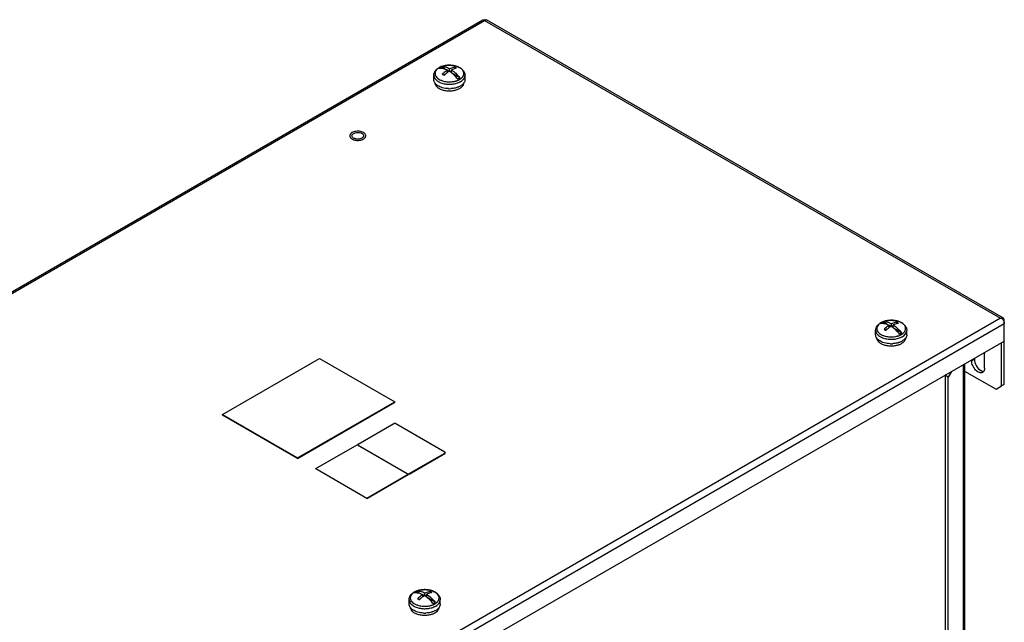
# Model space of a CAD drawing. Header units: millimetres. Extents: x 121 to 939, y 378 to 1102.
# Tile 19 of 19: x 544 to 923, y 870 to 1102. Entities that reach past the tile are written whole.
import ezdxf

# ---------------------------------------------------------------- set-up
doc = ezdxf.new("R2010")
doc.units = ezdxf.units.MM
doc.header["$LTSCALE"] = 96.263008
doc.layers.get('0').update_dxf_attribs({"linetype": 'CONTINUOUS'})

msp = doc.modelspace()

# ---------------------------------------------------------------- linework, layer by layer
at = {"color": 7, "linetype": 'Continuous'}
for p, q in [((122.07, 755.69), (722.34, 1102.25)), ((123.12, 755.68), (723.02, 1102.04)), ((722.34, 1102.25), (722.78, 1102.33)), ((723.02, 1102.04), (922, 987.16)), ((723.26, 1102.33), (723.71, 1102.25)), ((923.12, 987.13), (723.71, 1102.25)), ((707.94, 1083.14), (706.28, 1084.1)), ((708.67, 1081.95), (708.67, 1082.86)), ((709.26, 1082.38), (708.67, 1082.72)), ((709.52, 1082.36), (709.52, 1083.35)), ((710.22, 1082.63), (709.62, 1082.29)), ((710.22, 1081.86), (710.22, 1082.95)), ((711.5, 1084.02), (711.5, 1083.44)), ((703.45, 1079.18), (703.45, 1080.88)), ((707.87, 1081.27), (707.26, 1080.92)), ((713.47, 1079.95), (710.38, 1081.73)), ((715.45, 1079.18), (715.45, 1080.88)), ((922, 987.16), (322.1, 640.8)), ((323.16, 638.48), (923.49, 985.08)), ((878.35, 984.76), (876.69, 985.72)), ((879.09, 983.56), (879.09, 984.48)), ((879.67, 983.99), (879.09, 984.33)), ((879.93, 983.97), (879.93, 984.97)), ((880.63, 984.25), (880.04, 983.9)), ((880.63, 983.47), (880.63, 984.56)), ((881.91, 985.64), (881.91, 985.06)), ((922.67, 987.2), (922.6, 986.94)), ((923.12, 987.13), (922.67, 987.2)), ((923.49, 961.64), (923.49, 986.3)), ((873.86, 980.79), (873.86, 982.49)), ((878.28, 982.89), (877.68, 982.54)), ((883.88, 981.56), (880.8, 983.34)), ((885.86, 980.79), (885.86, 982.49)), ((323.16, 631.78), (923.49, 978.38)), ((922.43, 961.03), (922.43, 977.77)), ((915.85, 967.85), (915.85, 973.97)), ((621.88, 949.99), (659.36, 971.63)), ((659.36, 971.63), (688.35, 954.89)), ((907.65, 969.24), (907.65, 805.28)), ((908.18, 969.54), (908.18, 806.02)), ((911.96, 971.32), (910.9, 970.71)), ((910.9, 971.11), (910.9, 970.71)), ((911.96, 971.73), (911.96, 971.32)), ((900.79, 965.03), (901, 965.4)), ((900.79, 805), (900.79, 965.03)), ((901.85, 964.42), (900.79, 965.03)), ((903.12, 966.62), (901.85, 964.42)), ((908.18, 966.81), (920.31, 959.81)), ((901.85, 804.38), (901.85, 964.42)), ((920.31, 959.81), (922.43, 961.03)), ((923.49, 961.64), (922.43, 961.03)), ((650.87, 933.26), (688.35, 954.89)), ((650.87, 933.09), (688.35, 954.73)), ((688.35, 954.89), (688.35, 954.73)), ((621.88, 949.83), (621.88, 949.99)), ((621.88, 949.99), (650.87, 933.26)), ((650.87, 933.09), (621.88, 949.83)), ((674.22, 938.57), (688, 946.53)), ((688.71, 946.53), (707.66, 935.59)), ((657.95, 929.17), (673.86, 938.36)), ((673.86, 938.36), (693.51, 927.01)), ((674.07, 938.23), (674.07, 938.36)), ((674.22, 938.15), (674.22, 938.16)), ((674.22, 938.16), (693.17, 927.22)), ((693.87, 927.22), (707.66, 935.18)), ((693.87, 927.05), (707.66, 935.02)), ((707.66, 935.18), (707.66, 935.02)), ((707.81, 935.22), (707.81, 935.38)), ((650.87, 933.26), (650.87, 933.09)), ((657.95, 929.01), (657.95, 929.17)), ((657.95, 929.17), (677.6, 917.82)), ((677.6, 917.66), (657.95, 929.01)), ((677.6, 917.82), (693.51, 927.01)), ((677.6, 917.66), (693.51, 926.85)), ((693.17, 927.22), (693.17, 927.21)), ((693.51, 927.01), (693.51, 926.85)), ((693.87, 927.05), (693.87, 927.22)), ((677.6, 917.82), (677.6, 917.66)), ((698.39, 880.86), (696.73, 881.82)), ((701.96, 881.74), (701.96, 881.16)), ((693.9, 876.89), (693.9, 878.59)), ((698.32, 878.99), (697.72, 878.64)), ((699.13, 879.67), (699.13, 880.58)), ((699.72, 880.09), (699.13, 880.43)), ((699.98, 880.07), (699.98, 881.07)), ((700.68, 880.35), (700.08, 880)), ((700.68, 879.57), (700.68, 880.67)), ((703.92, 877.67), (700.84, 879.45)), ((705.9, 876.89), (705.9, 878.59))]:
    msp.add_line(p, q, dxfattribs=at)
for centre, radius, start, end in [((724.6, 1101.03), 1.87, 144.2305, 147.2978), ((708.29, 1078.81), 5.75, 119.5195, 119.9994), ((708.05, 1079.43), 5.07, 120.7249, 121.2994), ((708.1, 1079.35), 5.17, 119.9986, 120.7244), ((708.16, 1079.25), 5.28, 119.5194, 119.9993), ((709.44, 1075.28), 9.48, 91.4391, 97.2142), ((709.45, 1075.16), 9.6, 86.53, 91.4497), ((709.81, 1077.07), 7.66, 72.8093, 73.9828), ((710.74, 1083.86), 5.27, 299.5193, 299.9993), ((706.3, 1079.57), 2.95, 214.0802, 217.7434), ((707.58, 1080.91), 4.81, 232.407, 236.1891), ((707.8, 1079.64), 4.52, 234.0952, 236.4808), ((709.45, 1086.09), 10.38, 267.72, 272.7253), ((709.88, 1083.88), 8.12, 286.9574, 287.7273), ((710.65, 1083.7), 6.08, 296.2608, 299.4775), ((710.84, 1083.36), 5.7, 299.5194, 299.9993), ((712.64, 1079.53), 2.89, 324.4265, 325.9867), ((672.05, 1057.54), 1.02, 177.1679, 179.9992), ((673.32, 1058.71), 2.79, 237.93, 240.0107), ((673.42, 1058.88), 2.98, 240.0109, 242.7663), ((673.03, 1057.78), 1.25, 218.2246, 224.1084), ((673.57, 1059.16), 3.31, 242.759, 246.994), ((673.13, 1057.87), 1.39, 224.0709, 227.7097), ((674.16, 1059.63), 3.39, 281.2088, 283.1739), ((674.51, 1059.41), 3.57, 292.188, 293.355), ((675.35, 1057.64), 1.02, 325.8435, 329.4662), ((878.7, 980.42), 5.75, 119.5195, 119.9994), ((878.47, 981.04), 5.07, 120.7249, 121.2994), ((878.51, 980.96), 5.17, 119.9986, 120.7244), ((878.57, 980.87), 5.28, 119.5194, 119.9993), ((879.86, 976.89), 9.48, 91.4391, 97.2142), ((879.86, 976.78), 9.6, 86.53, 91.4497), ((880.22, 978.68), 7.66, 72.8093, 73.9828), ((921.45, 984.58), 2.63, 72.8046, 77.8588), ((920.44, 984.79), 3.09, 27.8801, 30.646), ((881.15, 985.47), 5.27, 299.5193, 299.9993), ((881.07, 985.31), 6.08, 296.2608, 299.4775), ((881.25, 984.98), 5.7, 299.5194, 299.9993), ((876.72, 981.19), 2.95, 214.0802, 217.7434), ((877.99, 982.53), 4.81, 232.407, 236.1891), ((878.21, 981.25), 4.52, 234.0952, 236.4808), ((879.86, 987.7), 10.38, 267.72, 272.7253), ((880.29, 985.5), 8.12, 286.9574, 287.7273), ((883.06, 981.15), 2.89, 324.4265, 325.9867), ((698.74, 876.52), 5.75, 119.5195, 119.9994), ((698.51, 877.15), 5.07, 120.7249, 121.2994), ((698.56, 877.07), 5.17, 119.9986, 120.7244), ((698.61, 876.97), 5.28, 119.5194, 119.9993), ((699.9, 873), 9.48, 91.4391, 97.2142), ((699.9, 872.88), 9.6, 86.53, 91.4497), ((700.26, 874.78), 7.66, 72.8093, 73.9828), ((696.76, 877.29), 2.95, 214.0802, 217.7434), ((698.03, 878.63), 4.81, 232.407, 236.1891), ((698.25, 877.35), 4.52, 234.0952, 236.4808), ((700.34, 881.6), 8.12, 286.9574, 287.7273), ((701.19, 881.57), 5.27, 299.5193, 299.9993), ((701.11, 881.41), 6.08, 296.2608, 299.4775), ((701.3, 881.08), 5.7, 299.5194, 299.9993), ((703.1, 877.25), 2.89, 324.4265, 325.9867), ((699.9, 883.8), 10.38, 267.72, 272.7253)]:
    msp.add_arc(centre, radius, start, end, dxfattribs=at)
for points, knots in [([(722.86, 1102.25), (722.85, 1102.27), (722.82, 1102.29), (722.8, 1102.31), (722.78, 1102.33)], [0, 0, 0, 0, 0.524274, 1, 1, 1, 1]), ([(703.45, 1080.88), (703.45, 1081.17), (703.55, 1081.76), (703.97, 1082.57), (704.6, 1083.26), (705.13, 1083.62), (705.41, 1083.78)], [0, 0, 0, 0, 0.238674, 0.481255, 0.733201, 1, 1, 1, 1]), ([(705.42, 1083.76), (705.15, 1083.6), (704.66, 1083.24), (704.2, 1082.66), (703.98, 1082.17), (703.9, 1081.8), (703.88, 1081.43), (703.97, 1080.93), (704.27, 1080.31), (704.9, 1079.67), (705.75, 1079.13), (706.4, 1078.86), (706.76, 1078.75)], [0, 0, 0, 0, 0.13568, 0.254781, 0.309519, 0.362159, 0.413923, 0.466141, 0.576422, 0.700906, 0.842432, 1, 1, 1, 1]), ([(705.83, 1083.87), (705.79, 1083.85), (705.65, 1083.77), (705.52, 1083.68), (705.43, 1083.61)], [0, 0, 0, 0, 0.255832, 1, 1, 1, 1]), ([(705.43, 1083.61), (705.95, 1083.67), (707.09, 1083.56), (708.14, 1083.14), (708.67, 1082.86)], [0, 0, 0, 0, 0.465659, 1, 1, 1, 1]), ([(705.45, 1083.81), (705.89, 1084.06), (706.88, 1084.46), (708.47, 1084.76), (710.12, 1084.79), (711.73, 1084.53), (712.97, 1084.09), (713.83, 1083.59), (714.37, 1083.16), (714.83, 1082.67), (715.18, 1082.11), (715.4, 1081.51), (715.45, 1081.09), (715.45, 1080.88)], [0, 0, 0, 0, 0.126649, 0.262427, 0.402085, 0.539041, 0.667631, 0.727936, 0.785569, 0.840952, 0.894719, 0.947558, 1, 1, 1, 1]), ([(706.6, 1084.31), (706.5, 1084.28), (706.15, 1084.15), (705.8, 1083.98), (705.56, 1083.85)], [0, 0, 0, 0, 0.259474, 1, 1, 1, 1]), ([(706.28, 1084.1), (706.24, 1084.08), (706.08, 1084.01), (705.94, 1083.93), (705.83, 1083.87)], [0, 0, 0, 0, 0.255162, 1, 1, 1, 1]), ([(709.52, 1083.35), (708.99, 1083.63), (707.94, 1084.05), (706.8, 1084.16), (706.28, 1084.1)], [0, 0, 0, 0, 0.534341, 1, 1, 1, 1]), ([(707.44, 1084.55), (707.37, 1084.53), (707.09, 1084.46), (706.8, 1084.38), (706.6, 1084.31)], [0, 0, 0, 0, 0.254727, 1, 1, 1, 1]), ([(708.67, 1082.86), (708.5, 1082.75), (707.8, 1082.27), (707.15, 1081.71), (706.69, 1081.25)], [0, 0, 0, 0, 0.239557, 1, 1, 1, 1]), ([(708.25, 1084.69), (708.18, 1084.68), (707.91, 1084.64), (707.64, 1084.59), (707.44, 1084.55)], [0, 0, 0, 0, 0.252697, 1, 1, 1, 1]), ([(711.5, 1084.02), (711.34, 1084), (710.65, 1083.86), (710, 1083.6), (709.52, 1083.35)], [0, 0, 0, 0, 0.23516, 1, 1, 1, 1]), ([(710.96, 1084.64), (710.89, 1084.65), (710.58, 1084.7), (710.26, 1084.73), (710.03, 1084.75)], [0, 0, 0, 0, 0.247845, 1, 1, 1, 1]), ([(712.2, 1083.62), (712.04, 1083.59), (711.35, 1083.45), (710.7, 1083.19), (710.22, 1082.95)], [0, 0, 0, 0, 0.235169, 1, 1, 1, 1]), ([(710.22, 1082.95), (710.82, 1082.57), (711.99, 1081.65), (712.99, 1080.55), (713.47, 1079.95)], [0, 0, 0, 0, 0.480235, 1, 1, 1, 1]), ([(711.92, 1084.43), (711.84, 1084.45), (711.53, 1084.54), (711.21, 1084.6), (710.96, 1084.64)], [0, 0, 0, 0, 0.245643, 1, 1, 1, 1]), ([(712.2, 1083.62), (712.14, 1083.66), (711.91, 1083.8), (711.68, 1083.93), (711.5, 1084.02)], [0, 0, 0, 0, 0.254944, 1, 1, 1, 1]), ([(713.03, 1084.01), (712.96, 1084.04), (712.65, 1084.19), (712.32, 1084.31), (712.07, 1084.38)], [0, 0, 0, 0, 0.24222, 1, 1, 1, 1]), ([(713.53, 1083.73), (713.5, 1083.75), (713.33, 1083.85), (713.16, 1083.94), (713.03, 1084.01)], [0, 0, 0, 0, 0.244265, 1, 1, 1, 1]), ([(713.38, 1079.29), (713.44, 1079.32), (713.56, 1079.4), (713.7, 1079.49), (713.81, 1079.58), (713.9, 1079.63), (713.97, 1079.7), (714.12, 1079.82), (714.28, 1079.97), (714.45, 1080.16), (714.59, 1080.34), (714.75, 1080.58), (714.93, 1080.97), (715.04, 1081.49), (714.95, 1082.12), (714.66, 1082.73), (714.17, 1083.28), (713.76, 1083.59), (713.53, 1083.73)], [0, 0, 0, 0, 0.037896, 0.074846, 0.092971, 0.110905, 0.128542, 0.145959, 0.213264, 0.245559, 0.277005, 0.337445, 0.39515, 0.504979, 0.613959, 0.729598, 0.857404, 1, 1, 1, 1]), ([(703.45, 1080.88), (703.45, 1080.67), (703.51, 1080.25), (703.8, 1079.65), (704.27, 1079.09), (704.66, 1078.78), (704.88, 1078.63)], [0, 0, 0, 0, 0.222219, 0.457345, 0.714955, 1, 1, 1, 1]), ([(703.86, 1077.92), (703.73, 1078.11), (703.52, 1078.51), (703.45, 1078.96), (703.45, 1079.18)], [0, 0, 0, 0, 0.515518, 1, 1, 1, 1]), ([(706.69, 1081.25), (706.75, 1081.22), (706.99, 1081.09), (707.22, 1080.95), (707.39, 1080.84)], [0, 0, 0, 0, 0.245075, 1, 1, 1, 1]), ([(706.76, 1078.75), (707.3, 1078.58), (708.44, 1078.35), (709.9, 1078.33), (710.92, 1078.45), (711.48, 1078.57), (711.82, 1078.65), (712.09, 1078.73), (712.25, 1078.79), (712.38, 1078.83), (712.47, 1078.86), (712.56, 1078.9), (712.66, 1078.94), (712.75, 1078.97), (712.86, 1079.03), (713.01, 1079.09), (713.17, 1079.18), (713.28, 1079.24), (713.34, 1079.27)], [0, 0, 0, 0, 0.251843, 0.51376, 0.643125, 0.706445, 0.768512, 0.798981, 0.829099, 0.843997, 0.858767, 0.873437, 0.888012, 0.902432, 0.916717, 0.94501, 0.972764, 1, 1, 1, 1]), ([(708.67, 1081.96), (708.56, 1081.88), (708.12, 1081.53), (707.7, 1081.15), (707.39, 1080.84)], [0, 0, 0, 0, 0.243758, 1, 1, 1, 1]), ([(709.37, 1082.46), (709.31, 1082.42), (709.07, 1082.26), (708.84, 1082.1), (708.67, 1081.96)], [0, 0, 0, 0, 0.24584, 1, 1, 1, 1]), ([(710.22, 1081.86), (710.15, 1081.92), (709.88, 1082.12), (709.59, 1082.32), (709.37, 1082.46)], [0, 0, 0, 0, 0.254978, 1, 1, 1, 1]), ([(712.62, 1079.46), (712.44, 1079.69), (711.71, 1080.56), (710.88, 1081.35), (710.22, 1081.86)], [0, 0, 0, 0, 0.25941, 1, 1, 1, 1]), ([(712.62, 1079.46), (712.66, 1079.48), (712.81, 1079.55), (712.96, 1079.63), (713.07, 1079.69)], [0, 0, 0, 0, 0.255162, 1, 1, 1, 1]), ([(713.07, 1079.69), (713.1, 1079.71), (713.24, 1079.79), (713.37, 1079.88), (713.47, 1079.95)], [0, 0, 0, 0, 0.255832, 1, 1, 1, 1]), ([(713.69, 1078.43), (713.95, 1078.58), (714.43, 1078.91), (715, 1079.51), (715.36, 1080.17), (715.45, 1080.65), (715.45, 1080.88)], [0, 0, 0, 0, 0.289809, 0.549048, 0.782229, 1, 1, 1, 1]), ([(715.45, 1079.18), (715.45, 1078.96), (715.37, 1078.51), (715.17, 1078.11), (715.04, 1077.92)], [0, 0, 0, 0, 0.48453, 1, 1, 1, 1]), ([(705.15, 1075.97), (704.98, 1076.09), (704.67, 1076.35), (704.3, 1076.79), (704.05, 1077.26), (703.97, 1077.6), (703.96, 1077.76)], [0, 0, 0, 0, 0.281104, 0.538489, 0.77586, 1, 1, 1, 1]), ([(704.64, 1077.1), (704.58, 1077.15), (704.33, 1077.35), (704.11, 1077.58), (703.97, 1077.76)], [0, 0, 0, 0, 0.26237, 1, 1, 1, 1]), ([(704.88, 1078.63), (704.93, 1078.59), (705.15, 1078.45), (705.38, 1078.33), (705.55, 1078.24)], [0, 0, 0, 0, 0.242626, 1, 1, 1, 1]), ([(709.03, 1075.72), (708.27, 1075.75), (707.14, 1075.92), (705.78, 1076.41), (705.17, 1076.73), (704.9, 1076.91)], [0, 0, 0, 0, 0.529586, 0.774812, 1, 1, 1, 1]), ([(707.82, 1074.92), (707.35, 1075), (706.48, 1075.23), (705.66, 1075.63), (705.3, 1075.86)], [0, 0, 0, 0, 0.526225, 1, 1, 1, 1]), ([(705.55, 1078.24), (705.63, 1078.21), (705.94, 1078.06), (706.26, 1077.94), (706.51, 1077.86)], [0, 0, 0, 0, 0.242619, 1, 1, 1, 1]), ([(706.51, 1077.86), (707.06, 1077.68), (708.24, 1077.43), (710.03, 1077.38), (711.76, 1077.63), (712.85, 1078), (713.35, 1078.24)], [0, 0, 0, 0, 0.249538, 0.509762, 0.764856, 1, 1, 1, 1]), ([(711.08, 1074.92), (710.55, 1074.82), (709.45, 1074.73), (708.36, 1074.82), (707.82, 1074.92)], [0, 0, 0, 0, 0.499954, 1, 1, 1, 1]), ([(712.25, 1076.11), (712.07, 1076.06), (711.31, 1075.86), (710.53, 1075.75), (709.94, 1075.72)], [0, 0, 0, 0, 0.24229, 1, 1, 1, 1]), ([(712.6, 1075.35), (712.48, 1075.3), (711.99, 1075.12), (711.48, 1074.99), (711.08, 1074.92)], [0, 0, 0, 0, 0.241003, 1, 1, 1, 1]), ([(713.69, 1076.73), (713.59, 1076.67), (713.16, 1076.44), (712.71, 1076.26), (712.35, 1076.15)], [0, 0, 0, 0, 0.238799, 1, 1, 1, 1]), ([(713.34, 1075.71), (713.28, 1075.67), (713.04, 1075.54), (712.79, 1075.43), (712.6, 1075.35)], [0, 0, 0, 0, 0.242469, 1, 1, 1, 1]), ([(714.02, 1076.19), (713.97, 1076.14), (713.75, 1075.97), (713.52, 1075.81), (713.34, 1075.71)], [0, 0, 0, 0, 0.240151, 1, 1, 1, 1]), ([(714.99, 1077.85), (714.92, 1077.75), (714.55, 1077.3), (714.07, 1076.95), (713.69, 1076.73)], [0, 0, 0, 0, 0.230037, 1, 1, 1, 1]), ([(714.94, 1077.87), (714.94, 1077.72), (714.89, 1077.41), (714.7, 1076.97), (714.41, 1076.55), (714.16, 1076.31), (714.02, 1076.19)], [0, 0, 0, 0, 0.228727, 0.467563, 0.723222, 1, 1, 1, 1]), ([(676.26, 1058.79), (676.03, 1058.92), (675.53, 1059.13), (674.7, 1059.29), (673.83, 1059.32), (672.98, 1059.21), (672.21, 1058.96), (671.68, 1058.65), (671.36, 1058.34), (671.18, 1058.1), (671.07, 1057.85), (671.04, 1057.68), (671.03, 1057.59)], [0, 0, 0, 0, 0.128086, 0.268956, 0.415495, 0.559569, 0.693476, 0.811483, 0.863913, 0.912183, 0.957107, 1, 1, 1, 1]), ([(671.03, 1057.54), (671.03, 1057.48), (671.04, 1057.35), (671.08, 1057.23), (671.1, 1057.17)], [0, 0, 0, 0, 0.494528, 1, 1, 1, 1]), ([(671.1, 1057.17), (671.13, 1057.08), (671.22, 1056.91), (671.34, 1056.76), (671.4, 1056.69)], [0, 0, 0, 0, 0.481372, 1, 1, 1, 1]), ([(671.4, 1056.69), (671.44, 1056.66), (671.57, 1056.53), (671.72, 1056.42), (671.84, 1056.34)], [0, 0, 0, 0, 0.237317, 1, 1, 1, 1]), ([(671.96, 1057.96), (672.05, 1058.11), (672.23, 1058.29), (672.44, 1058.42), (672.5, 1058.46)], [0, 0, 0, 0, 0.725806, 1, 1, 1, 1]), ([(672.9, 1056.44), (672.83, 1056.46), (672.58, 1056.56), (672.34, 1056.71), (672.19, 1056.84)], [0, 0, 0, 0, 0.270863, 1, 1, 1, 1]), ([(672.28, 1056.12), (672.49, 1056.03), (672.95, 1055.88), (673.67, 1055.77), (674.42, 1055.76), (674.92, 1055.83), (675.16, 1055.88)], [0, 0, 0, 0, 0.236507, 0.488619, 0.746609, 1, 1, 1, 1]), ([(672.5, 1058.46), (672.69, 1058.57), (673.58, 1058.91), (674.6, 1058.89), (675.28, 1058.64)], [0, 0, 0, 0, 0.23383, 1, 1, 1, 1]), ([(674.82, 1056.31), (674.34, 1056.21), (673.67, 1056.22), (673.05, 1056.38), (672.9, 1056.44)], [0, 0, 0, 0, 0.759178, 1, 1, 1, 1]), ([(675.16, 1055.88), (675.22, 1055.9), (675.46, 1055.95), (675.69, 1056.03), (675.86, 1056.1)], [0, 0, 0, 0, 0.257627, 1, 1, 1, 1]), ([(675.28, 1058.64), (675.35, 1058.62), (675.6, 1058.51), (675.84, 1058.37), (675.99, 1058.23)], [0, 0, 0, 0, 0.270863, 1, 1, 1, 1]), ([(675.92, 1056.12), (675.96, 1056.14), (676.1, 1056.21), (676.24, 1056.28), (676.34, 1056.34)], [0, 0, 0, 0, 0.258166, 1, 1, 1, 1]), ([(675.99, 1058.23), (676.05, 1058.19), (676.23, 1058), (676.34, 1057.73), (676.34, 1057.54)], [0, 0, 0, 0, 0.279154, 1, 1, 1, 1]), ([(676.78, 1058.38), (676.74, 1058.42), (676.58, 1058.58), (676.4, 1058.7), (676.26, 1058.79)], [0, 0, 0, 0, 0.235404, 1, 1, 1, 1]), ([(676.34, 1056.34), (676.36, 1056.35), (676.43, 1056.4), (676.49, 1056.44), (676.54, 1056.48)], [0, 0, 0, 0, 0.255166, 1, 1, 1, 1]), ([(676.54, 1056.48), (676.58, 1056.51), (676.74, 1056.64), (676.88, 1056.8), (676.96, 1056.92)], [0, 0, 0, 0, 0.266018, 1, 1, 1, 1]), ([(677.15, 1057.54), (677.15, 1057.61), (677.14, 1057.76), (677.04, 1058.06), (676.89, 1058.26), (676.78, 1058.38)], [0, 0, 0, 0, 0.23428, 0.475593, 1, 1, 1, 1]), ([(676.96, 1056.92), (677.02, 1057.01), (677.12, 1057.21), (677.15, 1057.43), (677.15, 1057.54)], [0, 0, 0, 0, 0.514443, 1, 1, 1, 1]), ([(873.86, 982.49), (873.86, 982.78), (873.96, 983.38), (874.38, 984.18), (875.02, 984.87), (875.54, 985.24), (875.82, 985.4)], [0, 0, 0, 0, 0.238674, 0.481255, 0.733201, 1, 1, 1, 1]), ([(875.83, 985.38), (875.56, 985.21), (875.07, 984.85), (874.61, 984.27), (874.39, 983.78), (874.31, 983.41), (874.3, 983.04), (874.38, 982.54), (874.69, 981.92), (875.31, 981.28), (876.16, 980.74), (876.82, 980.48), (877.17, 980.36)], [0, 0, 0, 0, 0.13568, 0.254781, 0.309519, 0.362159, 0.413923, 0.466141, 0.576422, 0.700906, 0.842432, 1, 1, 1, 1]), ([(876.24, 985.48), (876.2, 985.46), (876.07, 985.38), (875.94, 985.29), (875.84, 985.23)], [0, 0, 0, 0, 0.255832, 1, 1, 1, 1]), ([(875.84, 985.23), (876.36, 985.28), (877.5, 985.18), (878.55, 984.75), (879.09, 984.48)], [0, 0, 0, 0, 0.465659, 1, 1, 1, 1]), ([(875.87, 985.42), (876.31, 985.67), (877.29, 986.07), (878.88, 986.38), (880.54, 986.4), (882.15, 986.15), (883.39, 985.7), (884.24, 985.2), (884.79, 984.77), (885.24, 984.28), (885.59, 983.73), (885.81, 983.12), (885.86, 982.7), (885.86, 982.49)], [0, 0, 0, 0, 0.126649, 0.262427, 0.402085, 0.539041, 0.667631, 0.727936, 0.785569, 0.840952, 0.894719, 0.947558, 1, 1, 1, 1]), ([(877.01, 985.92), (876.92, 985.89), (876.56, 985.76), (876.22, 985.6), (875.97, 985.46)], [0, 0, 0, 0, 0.259474, 1, 1, 1, 1]), ([(876.69, 985.72), (876.65, 985.7), (876.5, 985.63), (876.35, 985.55), (876.24, 985.48)], [0, 0, 0, 0, 0.255162, 1, 1, 1, 1]), ([(879.93, 984.97), (879.4, 985.24), (878.35, 985.67), (877.21, 985.77), (876.69, 985.72)], [0, 0, 0, 0, 0.534341, 1, 1, 1, 1]), ([(877.86, 986.16), (877.78, 986.15), (877.5, 986.08), (877.22, 985.99), (877.01, 985.92)], [0, 0, 0, 0, 0.254727, 1, 1, 1, 1]), ([(879.09, 984.48), (878.91, 984.37), (878.21, 983.88), (877.57, 983.32), (877.11, 982.86)], [0, 0, 0, 0, 0.239557, 1, 1, 1, 1]), ([(878.66, 986.3), (878.6, 986.29), (878.33, 986.26), (878.06, 986.21), (877.86, 986.16)], [0, 0, 0, 0, 0.252697, 1, 1, 1, 1]), ([(879.79, 984.07), (879.73, 984.04), (879.49, 983.88), (879.26, 983.71), (879.08, 983.58)], [0, 0, 0, 0, 0.24584, 1, 1, 1, 1]), ([(880.64, 983.48), (880.57, 983.53), (880.29, 983.74), (880, 983.94), (879.79, 984.07)], [0, 0, 0, 0, 0.254978, 1, 1, 1, 1]), ([(881.91, 985.64), (881.75, 985.61), (881.07, 985.47), (880.41, 985.21), (879.93, 984.97)], [0, 0, 0, 0, 0.23516, 1, 1, 1, 1]), ([(881.38, 986.26), (881.3, 986.27), (880.99, 986.31), (880.68, 986.35), (880.44, 986.36)], [0, 0, 0, 0, 0.247845, 1, 1, 1, 1]), ([(882.61, 985.23), (882.45, 985.21), (881.77, 985.07), (881.11, 984.81), (880.63, 984.56)], [0, 0, 0, 0, 0.235169, 1, 1, 1, 1]), ([(880.63, 984.56), (881.23, 984.18), (882.4, 983.26), (883.4, 982.17), (883.88, 981.56)], [0, 0, 0, 0, 0.480235, 1, 1, 1, 1]), ([(882.33, 986.04), (882.26, 986.06), (881.94, 986.15), (881.62, 986.22), (881.38, 986.26)], [0, 0, 0, 0, 0.245643, 1, 1, 1, 1]), ([(882.61, 985.23), (882.56, 985.27), (882.33, 985.41), (882.09, 985.55), (881.91, 985.64)], [0, 0, 0, 0, 0.254944, 1, 1, 1, 1]), ([(883.45, 985.62), (883.37, 985.66), (883.06, 985.8), (882.73, 985.92), (882.48, 986)], [0, 0, 0, 0, 0.24222, 1, 1, 1, 1]), ([(883.95, 985.34), (883.91, 985.37), (883.75, 985.47), (883.58, 985.56), (883.45, 985.62)], [0, 0, 0, 0, 0.244265, 1, 1, 1, 1]), ([(883.79, 980.9), (883.85, 980.94), (883.97, 981.01), (884.12, 981.11), (884.23, 981.19), (884.31, 981.25), (884.39, 981.31), (884.54, 981.43), (884.7, 981.59), (884.86, 981.77), (885, 981.95), (885.16, 982.19), (885.34, 982.58), (885.45, 983.1), (885.36, 983.74), (885.07, 984.34), (884.59, 984.89), (884.18, 985.2), (883.95, 985.34)], [0, 0, 0, 0, 0.037896, 0.074846, 0.092971, 0.110905, 0.128542, 0.145959, 0.213264, 0.245559, 0.277005, 0.337445, 0.39515, 0.504979, 0.613959, 0.729598, 0.857404, 1, 1, 1, 1]), ([(923.49, 986.3), (923.49, 986.39), (923.47, 986.7), (923.3, 987.02), (923.12, 987.13)], [0, 0, 0, 0, 0.294916, 1, 1, 1, 1]), ([(873.86, 982.49), (873.86, 982.29), (873.93, 981.86), (874.22, 981.26), (874.68, 980.71), (875.08, 980.39), (875.29, 980.24)], [0, 0, 0, 0, 0.222219, 0.457345, 0.714955, 1, 1, 1, 1]), ([(874.27, 979.53), (874.14, 979.72), (873.94, 980.12), (873.86, 980.57), (873.86, 980.79)], [0, 0, 0, 0, 0.515518, 1, 1, 1, 1]), ([(875.29, 980.24), (875.35, 980.21), (875.56, 980.07), (875.79, 979.94), (875.96, 979.86)], [0, 0, 0, 0, 0.242626, 1, 1, 1, 1]), ([(877.11, 982.86), (877.16, 982.83), (877.4, 982.71), (877.63, 982.57), (877.81, 982.46)], [0, 0, 0, 0, 0.245075, 1, 1, 1, 1]), ([(877.17, 980.36), (877.71, 980.19), (878.86, 979.96), (880.31, 979.94), (881.33, 980.07), (881.9, 980.18), (882.24, 980.27), (882.5, 980.35), (882.66, 980.4), (882.79, 980.44), (882.88, 980.48), (882.98, 980.51), (883.07, 980.55), (883.16, 980.59), (883.27, 980.64), (883.42, 980.7), (883.59, 980.79), (883.7, 980.85), (883.75, 980.88)], [0, 0, 0, 0, 0.251843, 0.51376, 0.643125, 0.706445, 0.768512, 0.798981, 0.829099, 0.843997, 0.858767, 0.873437, 0.888012, 0.902432, 0.916717, 0.94501, 0.972764, 1, 1, 1, 1]), ([(879.08, 983.58), (878.97, 983.49), (878.53, 983.14), (878.11, 982.76), (877.81, 982.46)], [0, 0, 0, 0, 0.243758, 1, 1, 1, 1]), ([(883.03, 981.07), (882.85, 981.3), (882.12, 982.17), (881.3, 982.96), (880.64, 983.48)], [0, 0, 0, 0, 0.25941, 1, 1, 1, 1]), ([(883.03, 981.07), (883.07, 981.09), (883.22, 981.16), (883.37, 981.24), (883.48, 981.3)], [0, 0, 0, 0, 0.255162, 1, 1, 1, 1]), ([(883.48, 981.3), (883.52, 981.32), (883.65, 981.41), (883.78, 981.49), (883.88, 981.56)], [0, 0, 0, 0, 0.255832, 1, 1, 1, 1]), ([(884.1, 980.04), (884.37, 980.19), (884.84, 980.52), (885.41, 981.12), (885.78, 981.79), (885.86, 982.26), (885.86, 982.49)], [0, 0, 0, 0, 0.289809, 0.549048, 0.782229, 1, 1, 1, 1]), ([(885.86, 980.79), (885.86, 980.57), (885.79, 980.13), (885.58, 979.72), (885.45, 979.53)], [0, 0, 0, 0, 0.48453, 1, 1, 1, 1]), ([(875.56, 977.59), (875.39, 977.71), (875.09, 977.96), (874.72, 978.41), (874.47, 978.88), (874.39, 979.21), (874.37, 979.38)], [0, 0, 0, 0, 0.281104, 0.538489, 0.77586, 1, 1, 1, 1]), ([(875.06, 978.71), (874.99, 978.76), (874.75, 978.96), (874.52, 979.19), (874.38, 979.38)], [0, 0, 0, 0, 0.26237, 1, 1, 1, 1]), ([(879.45, 977.33), (878.68, 977.36), (877.56, 977.53), (876.19, 978.02), (875.59, 978.35), (875.31, 978.53)], [0, 0, 0, 0, 0.529586, 0.774812, 1, 1, 1, 1]), ([(878.23, 976.53), (877.77, 976.62), (876.89, 976.85), (876.07, 977.24), (875.71, 977.48)], [0, 0, 0, 0, 0.526225, 1, 1, 1, 1]), ([(875.96, 979.86), (876.04, 979.82), (876.35, 979.67), (876.68, 979.55), (876.92, 979.47)], [0, 0, 0, 0, 0.242619, 1, 1, 1, 1]), ([(876.92, 979.47), (877.48, 979.29), (878.65, 979.05), (880.44, 978.99), (882.18, 979.24), (883.27, 979.62), (883.76, 979.86)], [0, 0, 0, 0, 0.249538, 0.509762, 0.764856, 1, 1, 1, 1]), ([(881.5, 976.53), (880.96, 976.44), (879.87, 976.34), (878.77, 976.44), (878.23, 976.53)], [0, 0, 0, 0, 0.499954, 1, 1, 1, 1]), ([(882.66, 977.73), (882.48, 977.67), (881.73, 977.47), (880.95, 977.37), (880.35, 977.34)], [0, 0, 0, 0, 0.24229, 1, 1, 1, 1]), ([(883.01, 976.96), (882.9, 976.92), (882.4, 976.73), (881.89, 976.6), (881.5, 976.53)], [0, 0, 0, 0, 0.241003, 1, 1, 1, 1]), ([(884.1, 978.34), (884, 978.28), (883.57, 978.05), (883.12, 977.87), (882.77, 977.76)], [0, 0, 0, 0, 0.238799, 1, 1, 1, 1]), ([(883.75, 977.32), (883.69, 977.29), (883.45, 977.15), (883.21, 977.04), (883.01, 976.96)], [0, 0, 0, 0, 0.242469, 1, 1, 1, 1]), ([(884.43, 977.8), (884.38, 977.76), (884.17, 977.58), (883.93, 977.43), (883.75, 977.32)], [0, 0, 0, 0, 0.240151, 1, 1, 1, 1]), ([(885.41, 979.47), (885.33, 979.36), (884.96, 978.91), (884.49, 978.56), (884.1, 978.34)], [0, 0, 0, 0, 0.230037, 1, 1, 1, 1]), ([(885.36, 979.48), (885.35, 979.33), (885.3, 979.02), (885.11, 978.58), (884.82, 978.17), (884.57, 977.92), (884.43, 977.8)], [0, 0, 0, 0, 0.228727, 0.467563, 0.723222, 1, 1, 1, 1]), ([(915.13, 966.25), (914.76, 966.03), (913.62, 966.1), (912.56, 966.98), (911.78, 967.96), (911.16, 969.11), (910.9, 970.08), (910.9, 970.71)], [0, 0, 0, 0, 0.183393, 0.434735, 0.580325, 0.72869, 1, 1, 1, 1]), ([(911.96, 971.32), (911.96, 970.47), (912.54, 968.8), (913.7, 967.46), (914.43, 967.04)], [0, 0, 0, 0, 0.499767, 1, 1, 1, 1]), ([(914.43, 967.04), (914.52, 966.98), (914.86, 966.81), (915.24, 966.7), (915.52, 966.69)], [0, 0, 0, 0, 0.275554, 1, 1, 1, 1]), ([(688.71, 946.53), (688.66, 946.56), (688.54, 946.6), (688.36, 946.62), (688.17, 946.6), (688.05, 946.56), (688, 946.53)], [0, 0, 0, 0, 0.237241, 0.5, 0.76276, 1, 1, 1, 1]), ([(674.22, 938.57), (674.17, 938.54), (674.1, 938.49), (674.07, 938.4), (674.07, 938.36)], [0, 0, 0, 0, 0.550792, 1, 1, 1, 1]), ([(674.07, 938.36), (674.07, 938.35), (674.07, 938.31), (674.09, 938.27), (674.11, 938.25)], [0, 0, 0, 0, 0.240241, 1, 1, 1, 1]), ([(674.11, 938.25), (674.12, 938.24), (674.15, 938.2), (674.19, 938.18), (674.22, 938.16)], [0, 0, 0, 0, 0.230672, 1, 1, 1, 1]), ([(707.81, 935.38), (707.81, 935.42), (707.77, 935.51), (707.7, 935.56), (707.66, 935.59)], [0, 0, 0, 0, 0.449208, 1, 1, 1, 1]), ([(707.66, 935.18), (707.67, 935.18), (707.71, 935.21), (707.75, 935.24), (707.77, 935.27)], [0, 0, 0, 0, 0.270558, 1, 1, 1, 1]), ([(707.81, 935.22), (707.81, 935.18), (707.77, 935.09), (707.7, 935.04), (707.66, 935.02)], [0, 0, 0, 0, 0.449208, 1, 1, 1, 1]), ([(707.77, 935.27), (707.77, 935.28), (707.8, 935.31), (707.81, 935.35), (707.81, 935.38)], [0, 0, 0, 0, 0.266966, 1, 1, 1, 1]), ([(693.17, 927.22), (693.22, 927.19), (693.33, 927.15), (693.52, 927.13), (693.71, 927.15), (693.82, 927.19), (693.87, 927.22)], [0, 0, 0, 0, 0.237241, 0.5, 0.76276, 1, 1, 1, 1]), ([(693.87, 927.05), (693.85, 927.04), (693.74, 926.99), (693.61, 926.97), (693.51, 926.97)], [0, 0, 0, 0, 0.229031, 1, 1, 1, 1]), ([(693.9, 878.59), (693.9, 878.88), (694, 879.48), (694.42, 880.28), (695.06, 880.97), (695.58, 881.34), (695.87, 881.5)], [0, 0, 0, 0, 0.238674, 0.481255, 0.733201, 1, 1, 1, 1]), ([(695.87, 881.48), (695.6, 881.31), (695.11, 880.95), (694.65, 880.37), (694.44, 879.88), (694.35, 879.52), (694.34, 879.15), (694.42, 878.64), (694.73, 878.02), (695.35, 877.38), (696.2, 876.84), (696.86, 876.58), (697.21, 876.47)], [0, 0, 0, 0, 0.13568, 0.254781, 0.309519, 0.362159, 0.413923, 0.466141, 0.576422, 0.700906, 0.842432, 1, 1, 1, 1]), ([(696.28, 881.59), (696.25, 881.57), (696.11, 881.49), (695.98, 881.4), (695.88, 881.33)], [0, 0, 0, 0, 0.255832, 1, 1, 1, 1]), ([(695.88, 881.33), (696.4, 881.38), (697.54, 881.28), (698.6, 880.86), (699.13, 880.58)], [0, 0, 0, 0, 0.465659, 1, 1, 1, 1]), ([(695.91, 881.52), (696.35, 881.77), (697.33, 882.17), (698.92, 882.48), (700.58, 882.5), (702.19, 882.25), (703.43, 881.8), (704.28, 881.3), (704.83, 880.87), (705.28, 880.38), (705.63, 879.83), (705.85, 879.23), (705.9, 878.8), (705.9, 878.59)], [0, 0, 0, 0, 0.126649, 0.262427, 0.402085, 0.539041, 0.667631, 0.727936, 0.785569, 0.840952, 0.894719, 0.947558, 1, 1, 1, 1]), ([(697.05, 882.03), (696.96, 881.99), (696.6, 881.86), (696.26, 881.7), (696.01, 881.56)], [0, 0, 0, 0, 0.259474, 1, 1, 1, 1]), ([(696.73, 881.82), (696.69, 881.8), (696.54, 881.73), (696.39, 881.65), (696.28, 881.59)], [0, 0, 0, 0, 0.255162, 1, 1, 1, 1]), ([(699.98, 881.07), (699.44, 881.35), (698.39, 881.77), (697.25, 881.87), (696.73, 881.82)], [0, 0, 0, 0, 0.534341, 1, 1, 1, 1]), ([(697.9, 882.26), (697.83, 882.25), (697.54, 882.18), (697.26, 882.1), (697.05, 882.03)], [0, 0, 0, 0, 0.254727, 1, 1, 1, 1]), ([(698.71, 882.4), (698.64, 882.4), (698.37, 882.36), (698.1, 882.31), (697.9, 882.26)], [0, 0, 0, 0, 0.252697, 1, 1, 1, 1]), ([(701.96, 881.74), (701.79, 881.71), (701.11, 881.57), (700.45, 881.31), (699.98, 881.07)], [0, 0, 0, 0, 0.23516, 1, 1, 1, 1]), ([(701.42, 882.36), (701.34, 882.37), (701.03, 882.42), (700.72, 882.45), (700.48, 882.46)], [0, 0, 0, 0, 0.247845, 1, 1, 1, 1]), ([(702.66, 881.34), (702.49, 881.31), (701.81, 881.17), (701.15, 880.91), (700.68, 880.67)], [0, 0, 0, 0, 0.235169, 1, 1, 1, 1]), ([(702.38, 882.14), (702.3, 882.17), (701.98, 882.25), (701.66, 882.32), (701.42, 882.36)], [0, 0, 0, 0, 0.245643, 1, 1, 1, 1]), ([(702.66, 881.34), (702.6, 881.37), (702.37, 881.52), (702.13, 881.65), (701.96, 881.74)], [0, 0, 0, 0, 0.254944, 1, 1, 1, 1]), ([(703.49, 881.72), (703.41, 881.76), (703.1, 881.9), (702.78, 882.02), (702.53, 882.1)], [0, 0, 0, 0, 0.24222, 1, 1, 1, 1]), ([(703.99, 881.44), (703.95, 881.47), (703.79, 881.57), (703.62, 881.66), (703.49, 881.72)], [0, 0, 0, 0, 0.244265, 1, 1, 1, 1]), ([(703.83, 877), (703.89, 877.04), (704.01, 877.11), (704.16, 877.21), (704.27, 877.29), (704.35, 877.35), (704.43, 877.41), (704.58, 877.54), (704.74, 877.69), (704.9, 877.87), (705.05, 878.06), (705.2, 878.29), (705.38, 878.68), (705.49, 879.2), (705.41, 879.84), (705.11, 880.44), (704.63, 880.99), (704.22, 881.3), (703.99, 881.44)], [0, 0, 0, 0, 0.037896, 0.074846, 0.092971, 0.110905, 0.128542, 0.145959, 0.213264, 0.245559, 0.277005, 0.337445, 0.39515, 0.504979, 0.613959, 0.729598, 0.857404, 1, 1, 1, 1]), ([(693.9, 878.59), (693.9, 878.39), (693.97, 877.96), (694.26, 877.36), (694.72, 876.81), (695.12, 876.49), (695.34, 876.35)], [0, 0, 0, 0, 0.222219, 0.457345, 0.714955, 1, 1, 1, 1]), ([(699.13, 880.58), (698.96, 880.47), (698.25, 879.98), (697.61, 879.42), (697.15, 878.96)], [0, 0, 0, 0, 0.239557, 1, 1, 1, 1]), ([(697.15, 878.96), (697.21, 878.93), (697.44, 878.81), (697.68, 878.67), (697.85, 878.56)], [0, 0, 0, 0, 0.245075, 1, 1, 1, 1]), ([(699.13, 879.68), (699.02, 879.6), (698.57, 879.24), (698.15, 878.86), (697.85, 878.56)], [0, 0, 0, 0, 0.243758, 1, 1, 1, 1]), ([(699.83, 880.18), (699.77, 880.14), (699.53, 879.98), (699.3, 879.81), (699.13, 879.68)], [0, 0, 0, 0, 0.24584, 1, 1, 1, 1]), ([(700.68, 879.58), (700.61, 879.63), (700.33, 879.84), (700.05, 880.04), (699.83, 880.18)], [0, 0, 0, 0, 0.254978, 1, 1, 1, 1]), ([(700.68, 880.67), (701.28, 880.29), (702.44, 879.36), (703.44, 878.27), (703.92, 877.67)], [0, 0, 0, 0, 0.480235, 1, 1, 1, 1]), ([(703.07, 877.18), (702.89, 877.41), (702.16, 878.27), (701.34, 879.06), (700.68, 879.58)], [0, 0, 0, 0, 0.25941, 1, 1, 1, 1]), ([(703.07, 877.18), (703.11, 877.19), (703.26, 877.27), (703.41, 877.34), (703.52, 877.41)], [0, 0, 0, 0, 0.255162, 1, 1, 1, 1]), ([(703.52, 877.41), (703.56, 877.43), (703.69, 877.51), (703.83, 877.6), (703.92, 877.67)], [0, 0, 0, 0, 0.255832, 1, 1, 1, 1]), ([(704.15, 876.14), (704.41, 876.3), (704.89, 876.62), (705.46, 877.22), (705.82, 877.89), (705.9, 878.36), (705.9, 878.59)], [0, 0, 0, 0, 0.289809, 0.549048, 0.782229, 1, 1, 1, 1]), ([(694.31, 875.63), (694.18, 875.82), (693.98, 876.23), (693.9, 876.68), (693.9, 876.89)], [0, 0, 0, 0, 0.515518, 1, 1, 1, 1]), ([(695.6, 873.69), (695.43, 873.81), (695.13, 874.07), (694.76, 874.51), (694.51, 874.98), (694.43, 875.32), (694.41, 875.48)], [0, 0, 0, 0, 0.281104, 0.538489, 0.77586, 1, 1, 1, 1]), ([(695.1, 874.82), (695.03, 874.87), (694.79, 875.07), (694.57, 875.29), (694.42, 875.48)], [0, 0, 0, 0, 0.26237, 1, 1, 1, 1]), ([(695.34, 876.35), (695.39, 876.31), (695.6, 876.17), (695.83, 876.04), (696.01, 875.96)], [0, 0, 0, 0, 0.242626, 1, 1, 1, 1]), ([(699.49, 873.44), (698.72, 873.47), (697.6, 873.63), (696.23, 874.12), (695.63, 874.45), (695.36, 874.63)], [0, 0, 0, 0, 0.529586, 0.774812, 1, 1, 1, 1]), ([(696.01, 875.96), (696.08, 875.92), (696.39, 875.77), (696.72, 875.65), (696.97, 875.57)], [0, 0, 0, 0, 0.242619, 1, 1, 1, 1]), ([(696.97, 875.57), (697.52, 875.39), (698.69, 875.15), (700.48, 875.09), (702.22, 875.34), (703.31, 875.72), (703.8, 875.96)], [0, 0, 0, 0, 0.249538, 0.509762, 0.764856, 1, 1, 1, 1]), ([(697.21, 876.47), (697.75, 876.29), (698.9, 876.06), (700.36, 876.04), (701.37, 876.17), (701.94, 876.28), (702.28, 876.37), (702.54, 876.45), (702.7, 876.5), (702.83, 876.55), (702.93, 876.58), (703.02, 876.62), (703.11, 876.65), (703.2, 876.69), (703.32, 876.74), (703.46, 876.81), (703.63, 876.89), (703.74, 876.95), (703.79, 876.98)], [0, 0, 0, 0, 0.251843, 0.51376, 0.643125, 0.706445, 0.768512, 0.798981, 0.829099, 0.843997, 0.858767, 0.873437, 0.888012, 0.902432, 0.916717, 0.94501, 0.972764, 1, 1, 1, 1]), ([(702.7, 873.83), (702.52, 873.77), (701.77, 873.57), (700.99, 873.47), (700.4, 873.44)], [0, 0, 0, 0, 0.24229, 1, 1, 1, 1]), ([(704.15, 874.44), (704.04, 874.38), (703.62, 874.15), (703.16, 873.97), (702.81, 873.86)], [0, 0, 0, 0, 0.238799, 1, 1, 1, 1]), ([(704.47, 873.9), (704.42, 873.86), (704.21, 873.68), (703.97, 873.53), (703.79, 873.42)], [0, 0, 0, 0, 0.240151, 1, 1, 1, 1]), ([(705.45, 875.57), (705.37, 875.46), (705, 875.02), (704.53, 874.66), (704.15, 874.44)], [0, 0, 0, 0, 0.230037, 1, 1, 1, 1]), ([(705.4, 875.58), (705.39, 875.43), (705.34, 875.13), (705.15, 874.69), (704.86, 874.27), (704.61, 874.02), (704.47, 873.9)], [0, 0, 0, 0, 0.228727, 0.467563, 0.723222, 1, 1, 1, 1]), ([(705.9, 876.89), (705.9, 876.68), (705.83, 876.23), (705.62, 875.82), (705.49, 875.63)], [0, 0, 0, 0, 0.48453, 1, 1, 1, 1]), ([(698.27, 872.63), (697.81, 872.72), (696.93, 872.95), (696.11, 873.34), (695.76, 873.58)], [0, 0, 0, 0, 0.526225, 1, 1, 1, 1]), ([(701.54, 872.64), (701, 872.54), (699.91, 872.44), (698.81, 872.54), (698.27, 872.63)], [0, 0, 0, 0, 0.499954, 1, 1, 1, 1]), ([(703.06, 873.07), (702.94, 873.02), (702.44, 872.83), (701.93, 872.71), (701.54, 872.64)], [0, 0, 0, 0, 0.241003, 1, 1, 1, 1]), ([(703.79, 873.42), (703.73, 873.39), (703.5, 873.26), (703.25, 873.14), (703.06, 873.07)], [0, 0, 0, 0, 0.242469, 1, 1, 1, 1])]:
    msp.add_open_spline(points, degree=3, knots=knots, dxfattribs=at)
for points in [[(723.02, 1102.04), (722.97, 1102.11), (722.92, 1102.19), (722.86, 1102.25)], [(723.26, 1102.33), (723.19, 1102.27), (723.13, 1102.19), (723.08, 1102.12)], [(671.84, 1057.54), (671.84, 1057.68), (671.89, 1057.83), (671.96, 1057.96)], [(672.04, 1057), (671.93, 1057.15), (671.84, 1057.35), (671.84, 1057.54)], [(675.68, 1056.62), (675.45, 1056.49), (675.19, 1056.4), (674.93, 1056.33)], [(675.93, 1056.79), (675.85, 1056.73), (675.77, 1056.67), (675.68, 1056.62)], [(676.08, 1056.93), (676.03, 1056.88), (675.98, 1056.83), (675.93, 1056.79)], [(676.19, 1057.07), (676.15, 1057.02), (676.12, 1056.97), (676.08, 1056.93)], [(676.34, 1057.54), (676.34, 1057.39), (676.3, 1057.25), (676.22, 1057.12)], [(922, 987.16), (922.22, 987.21), (922.45, 987.22), (922.67, 987.2)], [(922.67, 986.92), (922.53, 986.99), (922.38, 987.05), (922.23, 987.1)], [(922.67, 986.92), (922.83, 986.76), (922.98, 986.56), (923.1, 986.36)], [(923.17, 986.23), (923.26, 986.06), (923.33, 985.89), (923.39, 985.71)], [(923.39, 985.71), (923.45, 985.51), (923.49, 985.29), (923.49, 985.08)], [(915.6, 966.75), (915.49, 966.54), (915.33, 966.36), (915.13, 966.25)], [(915.71, 966.98), (915.68, 966.9), (915.65, 966.82), (915.6, 966.75)], [(915.85, 967.85), (915.85, 967.56), (915.81, 967.26), (915.71, 966.98)]]:
    msp.add_open_spline(points, degree=3, dxfattribs=at)

doc.saveas('drawing.dxf')
